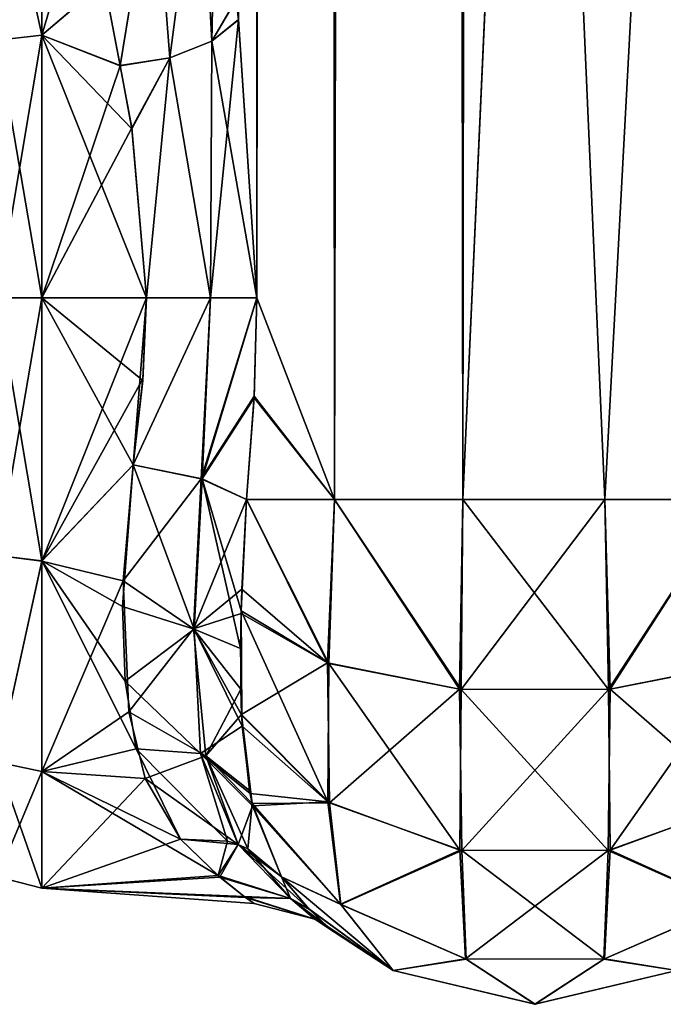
# Model space of a CAD drawing. Extents: x -23 to 700, y -1800 to 0.
# Tile 81 of 196: x 647 to 672, y -1800 to -1761. Entities that reach past the tile are written whole.
import ezdxf

# ---------------------------------------------------------------- set-up
doc = ezdxf.new("R2010")
doc.units = 0
doc.header["$LTSCALE"] = 21.316181
for name, color, linetype in [('1005', 7, 'CONTINUOUS'), ('1006', 7, 'CONTINUOUS'), ('1017', 7, 'CONTINUOUS'), ('1018', 7, 'CONTINUOUS'), ('1020', 7, 'CONTINUOUS'), ('1021', 7, 'CONTINUOUS'), ('1022', 7, 'CONTINUOUS'), ('1025', 7, 'CONTINUOUS'), ('1026', 7, 'CONTINUOUS'), ('1055', 7, 'CONTINUOUS'), ('1056', 7, 'CONTINUOUS'), ('1057', 7, 'CONTINUOUS'), ('1058', 7, 'CONTINUOUS'), ('1059', 7, 'CONTINUOUS'), ('1063', 7, 'CONTINUOUS'), ('1064', 7, 'CONTINUOUS')]:
    doc.layers.add(name, color=color, linetype=linetype)

msp = doc.modelspace()

# ---------------------------------------------------------------- linework, layer by layer
at = {"layer": '1005', "linetype": 'CONTINUOUS'}
for points in [[(655.293, -1760.976, 25.012), (656.024, -1772, 26.571), (655.487, -83.45, 25.248), (655.293, -1760.976, 25.012)], [(655.487, -83.45, 25.248), (656.024, -1772, 26.571), (658.162, -83.45, 29.29), (655.487, -83.45, 25.248)], [(656.024, -1772, 26.571), (659.108, -1780, 30.234), (658.162, -83.45, 29.29), (656.024, -1772, 26.571)], [(658.162, -83.45, 29.29), (659.108, -1780, 30.234), (662.175, -83.45, 32.01), (658.162, -83.45, 29.29)], [(659.108, -1780, 30.234), (664.185, -1780, 32.69), (662.175, -83.45, 32.01), (659.108, -1780, 30.234)], [(664.185, -1780, 32.69), (667.05, -1716.55, 33), (662.175, -83.45, 32.01), (664.185, -1780, 32.69)], [(669.817, -1780, 32.667), (667.05, -1716.55, 33), (664.185, -1780, 32.69), (669.817, -1780, 32.667)], [(673.208, -1716.55, 31.321), (667.05, -1716.55, 33), (669.817, -1780, 32.667), (673.208, -1716.55, 31.321)], [(674.86, -1780, 30.179), (673.208, -1716.55, 31.321), (669.817, -1780, 32.667), (674.86, -1780, 30.179)], [(655.921, -1775.893, 26.384), (659.108, -1780, 30.234), (656.024, -1772, 26.571), (655.921, -1775.893, 26.384)], [(655.622, -1780, 25.784), (659.108, -1780, 30.234), (655.921, -1775.893, 26.384), (655.622, -1780, 25.784)]]:
    msp.add_3dface(points, dxfattribs=at)
at = {"layer": '1006', "linetype": 'CONTINUOUS'}
for points in [[(655.293, -1760.982, -25.013), (655.202, -1760.176, -24.772), (655.487, -83.45, -25.248), (655.293, -1760.982, -25.013)], [(656.024, -1772, -26.571), (655.293, -1760.982, -25.013), (655.487, -83.45, -25.248), (656.024, -1772, -26.571)], [(658.161, -83.45, -29.288), (656.024, -1772, -26.571), (655.487, -83.45, -25.248), (658.161, -83.45, -29.288)], [(659.108, -1780, -30.234), (656.024, -1772, -26.571), (658.161, -83.45, -29.288), (659.108, -1780, -30.234)], [(662.176, -83.45, -32.011), (659.108, -1780, -30.234), (658.161, -83.45, -29.288), (662.176, -83.45, -32.011)], [(664.185, -1780, -32.69), (659.108, -1780, -30.234), (662.176, -83.45, -32.011), (664.185, -1780, -32.69)], [(667.05, -83.45, -33), (664.185, -1780, -32.69), (662.176, -83.45, -32.011), (667.05, -83.45, -33)], [(667.05, -1716.55, -33), (664.185, -1780, -32.69), (667.05, -83.45, -33), (667.05, -1716.55, -33)], [(669.817, -1780, -32.667), (664.185, -1780, -32.69), (667.05, -1716.55, -33), (669.817, -1780, -32.667)], [(673.208, -1716.55, -31.321), (669.817, -1780, -32.667), (667.05, -1716.55, -33), (673.208, -1716.55, -31.321)], [(674.86, -1780, -30.179), (669.817, -1780, -32.667), (673.208, -1716.55, -31.321), (674.86, -1780, -30.179)], [(655.918, -1775.961, -26.378), (656.024, -1772, -26.571), (659.108, -1780, -30.234), (655.918, -1775.961, -26.378)], [(655.622, -1780, -25.784), (655.918, -1775.961, -26.378), (659.108, -1780, -30.234), (655.622, -1780, -25.784)]]:
    msp.add_3dface(points, dxfattribs=at)
at = {"layer": '1017', "linetype": 'CONTINUOUS'}
for points in [[(651.505, -1775.276, -23.775), (651.13, -1778.62, -23.069), (647.5, -1772, -24), (651.505, -1775.276, -23.775)], [(647.5, -1772, -24), (651.13, -1778.62, -23.069), (647.5, -1782.43, -21.615), (647.5, -1772, -24)], [(651.653, -1772, -24), (651.505, -1775.276, -23.775), (647.5, -1772, -24), (651.653, -1772, -24)], [(647.5, -1772, 24), (647.5, -1782.432, 21.614), (651.653, -1772, 24), (647.5, -1772, 24)], [(651.653, -1772, 24), (647.5, -1782.432, 21.614), (651.511, -1775.209, 23.785), (651.653, -1772, 24)], [(647.5, -1782.432, 21.614), (651.13, -1778.62, 23.069), (651.511, -1775.209, 23.785), (647.5, -1782.432, 21.614)], [(650.725, -1783.222, 21.215), (651.13, -1778.62, 23.069), (647.5, -1782.432, 21.614), (650.725, -1783.222, 21.215)], [(651.13, -1778.62, -23.069), (650.7, -1784.234, -20.648), (647.5, -1782.43, -21.615), (651.13, -1778.62, -23.069)], [(650.81, -1787.193, -18.579), (651.243, -1789.87, -16.021), (647.5, -1782.43, -21.615), (650.81, -1787.193, -18.579)], [(647.5, -1782.43, -21.615), (651.243, -1789.87, -16.021), (647.5, -1790.769, -14.958), (647.5, -1782.43, -21.615)], [(650.7, -1784.234, -20.648), (650.81, -1787.193, -18.579), (647.5, -1782.43, -21.615), (650.7, -1784.234, -20.648)], [(647.5, -1790.771, 14.955), (650.725, -1783.222, 21.215), (647.5, -1782.432, 21.614), (647.5, -1790.771, 14.955)], [(650.955, -1788.408, 17.515), (650.725, -1783.222, 21.215), (647.5, -1790.771, 14.955), (650.955, -1788.408, 17.515)], [(651.6, -1791.052, 14.595), (650.955, -1788.408, 17.515), (647.5, -1790.771, 14.955), (651.6, -1791.052, 14.595)], [(651.243, -1789.87, -16.021), (652.993, -1793.453, -10.759), (647.5, -1790.769, -14.958), (651.243, -1789.87, -16.021)], [(652.993, -1793.453, -10.759), (654.489, -1794.899, -7.187), (647.5, -1790.769, -14.958), (652.993, -1793.453, -10.759)], [(647.5, -1790.769, -14.958), (654.489, -1794.899, -7.187), (647.5, -1795.398, -5.34), (647.5, -1790.769, -14.958)], [(647.5, -1795.399, 5.338), (651.6, -1791.052, 14.595), (647.5, -1790.771, 14.955), (647.5, -1795.399, 5.338)], [(652.993, -1793.453, 10.759), (651.6, -1791.052, 14.595), (647.5, -1795.399, 5.338), (652.993, -1793.453, 10.759)], [(654.559, -1794.959, 6.992), (652.993, -1793.453, 10.759), (647.5, -1795.399, 5.338), (654.559, -1794.959, 6.992)], [(654.489, -1794.899, -7.187), (655.521, -1795.728, -3.602), (647.5, -1795.398, -5.34), (654.489, -1794.899, -7.187)], [(655.578, -1795.77, 3.318), (654.559, -1794.959, 6.992), (647.5, -1795.399, 5.338), (655.578, -1795.77, 3.318)], [(655.913, -1796, -0.154), (655.578, -1795.77, 3.318), (647.5, -1795.398, -5.34), (655.913, -1796, -0.154)], [(647.5, -1795.398, -5.34), (655.578, -1795.77, 3.318), (647.5, -1795.399, 5.338), (647.5, -1795.398, -5.34)], [(655.521, -1795.728, -3.602), (655.913, -1796, -0.154), (647.5, -1795.398, -5.34), (655.521, -1795.728, -3.602)]]:
    msp.add_3dface(points, dxfattribs=at)
at = {"layer": '1018', "linetype": 'CONTINUOUS'}
for points in [[(647.5, -1753.23, 14.956), (647.5, -1761.596, 21.628), (649.45, -1755.024, 16.966), (647.5, -1753.23, 14.956)], [(647.5, -1761.598, -21.629), (647.5, -1753.232, -14.958), (649.971, -1759.487, -20.48), (647.5, -1761.598, -21.629)], [(649.45, -1755.024, 16.966), (647.5, -1761.596, 21.628), (649.969, -1759.477, 20.474), (649.45, -1755.024, 16.966)], [(649.969, -1759.477, 20.474), (647.5, -1761.596, 21.628), (650.611, -1762.807, 22.17), (649.969, -1759.477, 20.474)], [(650.609, -1762.794, -22.164), (647.5, -1761.598, -21.629), (649.971, -1759.487, -20.48), (650.609, -1762.794, -22.164)], [(647.5, -1761.596, 21.628), (647.5, -1772, 24), (650.611, -1762.807, 22.17), (647.5, -1761.596, 21.628)], [(651.653, -1772, -24), (647.5, -1772, -24), (647.5, -1761.598, -21.629), (651.653, -1772, -24)], [(651.653, -1772, -24), (647.5, -1761.598, -21.629), (651.071, -1765.306, -23.048), (651.653, -1772, -24)], [(651.071, -1765.306, -23.048), (647.5, -1761.598, -21.629), (650.609, -1762.794, -22.164), (651.071, -1765.306, -23.048)], [(650.611, -1762.807, 22.17), (647.5, -1772, 24), (651.065, -1765.27, 23.037), (650.611, -1762.807, 22.17)], [(647.5, -1772, 24), (651.653, -1772, 24), (651.065, -1765.27, 23.037), (647.5, -1772, 24)]]:
    msp.add_3dface(points, dxfattribs=at)
at = {"layer": '1020', "linetype": 'CONTINUOUS'}
for points in [[(655.622, -1780, -25.784), (658.876, -1786.489, -28.666), (655.402, -1784.404, -24.201), (655.622, -1780, -25.784)], [(655.622, -1780, -25.784), (659.108, -1780, -30.234), (658.876, -1786.489, -28.666), (655.622, -1780, -25.784)], [(659.108, -1780, -30.234), (664.128, -1787.521, -31.158), (658.876, -1786.489, -28.666), (659.108, -1780, -30.234)], [(659.108, -1780, -30.234), (664.185, -1780, -32.69), (664.128, -1787.521, -31.158), (659.108, -1780, -30.234)], [(664.185, -1780, -32.69), (669.817, -1780, -32.667), (664.128, -1787.521, -31.158), (664.185, -1780, -32.69)], [(669.817, -1780, -32.667), (670.033, -1787.516, -31.144), (664.128, -1787.521, -31.158), (669.817, -1780, -32.667)], [(669.817, -1780, -32.667), (674.86, -1780, -30.179), (670.033, -1787.516, -31.144), (669.817, -1780, -32.667)], [(674.86, -1780, -30.179), (675.272, -1786.473, -28.628), (670.033, -1787.516, -31.144), (674.86, -1780, -30.179)], [(655.402, -1784.404, -24.201), (655.426, -1788.556, -21.551), (655.372, -1785.905, -23.397), (655.402, -1784.404, -24.201)], [(658.844, -1791.976, -24.966), (655.426, -1788.556, -21.551), (655.402, -1784.404, -24.201), (658.844, -1791.976, -24.966)], [(658.876, -1786.489, -28.666), (658.844, -1791.976, -24.966), (655.402, -1784.404, -24.201), (658.876, -1786.489, -28.666)], [(664.07, -1793.893, -26.882), (658.844, -1791.976, -24.966), (658.876, -1786.489, -28.666), (664.07, -1793.893, -26.882)], [(664.128, -1787.521, -31.158), (664.07, -1793.893, -26.882), (658.876, -1786.489, -28.666), (664.128, -1787.521, -31.158)], [(675.272, -1786.473, -28.628), (675.198, -1792.011, -25.002), (670.033, -1787.516, -31.144), (675.272, -1786.473, -28.628)], [(669.956, -1793.906, -26.894), (664.07, -1793.893, -26.882), (664.128, -1787.521, -31.158), (669.956, -1793.906, -26.894)], [(670.033, -1787.516, -31.144), (669.956, -1793.906, -26.894), (664.128, -1787.521, -31.158), (670.033, -1787.516, -31.144)], [(675.198, -1792.011, -25.002), (669.956, -1793.906, -26.894), (670.033, -1787.516, -31.144), (675.198, -1792.011, -25.002)], [(655.426, -1788.556, -21.551), (658.844, -1791.976, -24.966), (655.45, -1788.978, -21.197), (655.426, -1788.556, -21.551)], [(655.45, -1788.978, -21.197), (658.844, -1791.976, -24.966), (655.758, -1791.647, -18.454), (655.45, -1788.978, -21.197)], [(658.844, -1791.976, -24.966), (655.855, -1792.129, -17.845), (655.758, -1791.647, -18.454), (658.844, -1791.976, -24.966)], [(659.34, -1796.025, -19.623), (655.855, -1792.129, -17.845), (658.844, -1791.976, -24.966), (659.34, -1796.025, -19.623)], [(655.855, -1792.129, -17.845), (659.34, -1796.025, -19.623), (657.009, -1794.945, -13), (655.855, -1792.129, -17.845)], [(664.07, -1793.893, -26.882), (659.34, -1796.025, -19.623), (658.844, -1791.976, -24.966), (664.07, -1793.893, -26.882)], [(675.198, -1792.011, -25.002), (674.74, -1796.039, -19.629), (669.956, -1793.906, -26.894), (675.198, -1792.011, -25.002)], [(664.295, -1798.2, -20.522), (659.34, -1796.025, -19.623), (664.07, -1793.893, -26.882), (664.295, -1798.2, -20.522)], [(669.956, -1793.906, -26.894), (664.295, -1798.2, -20.522), (664.07, -1793.893, -26.882), (669.956, -1793.906, -26.894)], [(669.781, -1798.205, -20.524), (664.295, -1798.2, -20.522), (669.956, -1793.906, -26.894), (669.781, -1798.205, -20.524)], [(674.74, -1796.039, -19.629), (669.781, -1798.205, -20.524), (669.956, -1793.906, -26.894), (674.74, -1796.039, -19.629)], [(657.009, -1794.945, -13), (659.34, -1796.025, -19.623), (661.43, -1798.665, -13), (657.009, -1794.945, -13)], [(659.34, -1796.025, -19.623), (664.295, -1798.2, -20.522), (661.43, -1798.665, -13), (659.34, -1796.025, -19.623)], [(669.781, -1798.205, -20.524), (674.74, -1796.039, -19.629), (672.671, -1798.665, -13), (669.781, -1798.205, -20.524)], [(661.43, -1798.665, -13), (664.295, -1798.2, -20.522), (667.05, -1800, -13), (661.43, -1798.665, -13)], [(664.295, -1798.2, -20.522), (669.781, -1798.205, -20.524), (667.05, -1800, -13), (664.295, -1798.2, -20.522)], [(667.05, -1800, -13), (669.781, -1798.205, -20.524), (672.671, -1798.665, -13), (667.05, -1800, -13)]]:
    msp.add_3dface(points, dxfattribs=at)
at = {"layer": '1021', "linetype": 'CONTINUOUS'}
for points in [[(657.009, -1794.945, -13), (661.43, -1798.665, -13), (658.071, -1796.197, -8.684), (657.009, -1794.945, -13)], [(657.009, -1794.945, 12.999), (658.119, -1796.246, 8.451), (661.43, -1798.665, 13), (657.009, -1794.945, 12.999)], [(658.071, -1796.197, -8.684), (661.43, -1798.665, -13), (658.815, -1796.904, -4.357), (658.071, -1796.197, -8.684)], [(658.119, -1796.246, 8.451), (658.856, -1796.94, 4.017), (661.43, -1798.665, 13), (658.119, -1796.246, 8.451)], [(658.815, -1796.904, -4.357), (661.43, -1798.665, -13), (659.097, -1797.144, -0.184), (658.815, -1796.904, -4.357)], [(659.097, -1797.144, -0.184), (661.43, -1798.665, -13), (658.856, -1796.94, 4.017), (659.097, -1797.144, -0.184)], [(658.856, -1796.94, 4.017), (661.43, -1798.665, -13), (661.43, -1798.665, 13), (658.856, -1796.94, 4.017)], [(661.43, -1798.665, -13), (667.05, -1800, -13), (661.43, -1798.665, 13), (661.43, -1798.665, -13)], [(661.43, -1798.665, 13), (667.05, -1800, -13), (667.051, -1800, 13), (661.43, -1798.665, 13)], [(667.05, -1800, -13), (672.671, -1798.665, -13), (667.051, -1800, 13), (667.05, -1800, -13)], [(667.051, -1800, 13), (672.671, -1798.665, -13), (672.671, -1798.665, 13), (667.051, -1800, 13)]]:
    msp.add_3dface(points, dxfattribs=at)
at = {"layer": '1022', "linetype": 'CONTINUOUS'}
for points in [[(658.827, -1786.473, 28.627), (655.622, -1780, 25.784), (655.437, -1783.545, 24.594), (658.827, -1786.473, 28.627)], [(659.108, -1780, 30.234), (655.622, -1780, 25.784), (658.827, -1786.473, 28.627), (659.108, -1780, 30.234)], [(664.064, -1787.515, 31.143), (659.108, -1780, 30.234), (658.827, -1786.473, 28.627), (664.064, -1787.515, 31.143)], [(664.185, -1780, 32.69), (659.108, -1780, 30.234), (664.064, -1787.515, 31.143), (664.185, -1780, 32.69)], [(669.967, -1787.522, 31.159), (664.185, -1780, 32.69), (664.064, -1787.515, 31.143), (669.967, -1787.522, 31.159)], [(669.817, -1780, 32.667), (664.185, -1780, 32.69), (669.967, -1787.522, 31.159), (669.817, -1780, 32.667)], [(674.86, -1780, 30.179), (669.817, -1780, 32.667), (669.967, -1787.522, 31.159), (674.86, -1780, 30.179)], [(675.219, -1786.491, 28.67), (674.86, -1780, 30.179), (669.967, -1787.522, 31.159), (675.219, -1786.491, 28.67)], [(655.398, -1784.518, 24.144), (658.827, -1786.473, 28.627), (655.437, -1783.545, 24.594), (655.398, -1784.518, 24.144)], [(655.424, -1788.517, 21.583), (655.398, -1784.518, 24.144), (655.386, -1787.508, 22.354), (655.424, -1788.517, 21.583)], [(658.827, -1786.473, 28.627), (655.398, -1784.518, 24.144), (655.424, -1788.517, 21.583), (658.827, -1786.473, 28.627)], [(658.902, -1792.011, 25.001), (658.827, -1786.473, 28.627), (655.424, -1788.517, 21.583), (658.902, -1792.011, 25.001)], [(664.064, -1787.515, 31.143), (658.827, -1786.473, 28.627), (658.902, -1792.011, 25.001), (664.064, -1787.515, 31.143)], [(675.219, -1786.491, 28.67), (669.967, -1787.522, 31.159), (670.03, -1793.893, 26.881), (675.219, -1786.491, 28.67)], [(675.256, -1791.976, 24.966), (675.219, -1786.491, 28.67), (670.03, -1793.893, 26.881), (675.256, -1791.976, 24.966)], [(664.144, -1793.906, 26.894), (664.064, -1787.515, 31.143), (658.902, -1792.011, 25.001), (664.144, -1793.906, 26.894)], [(669.967, -1787.522, 31.159), (664.064, -1787.515, 31.143), (664.144, -1793.906, 26.894), (669.967, -1787.522, 31.159)], [(670.03, -1793.893, 26.881), (669.967, -1787.522, 31.159), (664.144, -1793.906, 26.894), (670.03, -1793.893, 26.881)], [(658.902, -1792.011, 25.001), (655.424, -1788.517, 21.583), (655.835, -1792.036, 17.964), (658.902, -1792.011, 25.001)], [(655.835, -1792.036, 17.964), (655.424, -1788.517, 21.583), (655.736, -1791.525, 18.6), (655.835, -1792.036, 17.964)], [(659.359, -1796.039, 19.628), (658.902, -1792.011, 25.001), (655.835, -1792.036, 17.964), (659.359, -1796.039, 19.628)], [(657.009, -1794.945, 12.999), (659.359, -1796.039, 19.628), (655.835, -1792.036, 17.964), (657.009, -1794.945, 12.999)], [(664.144, -1793.906, 26.894), (658.902, -1792.011, 25.001), (659.359, -1796.039, 19.628), (664.144, -1793.906, 26.894)], [(675.256, -1791.976, 24.966), (670.03, -1793.893, 26.881), (674.76, -1796.025, 19.622), (675.256, -1791.976, 24.966)], [(664.319, -1798.205, 20.523), (664.144, -1793.906, 26.894), (659.359, -1796.039, 19.628), (664.319, -1798.205, 20.523)], [(670.03, -1793.893, 26.881), (664.144, -1793.906, 26.894), (669.805, -1798.2, 20.521), (670.03, -1793.893, 26.881)], [(669.805, -1798.2, 20.521), (664.144, -1793.906, 26.894), (664.319, -1798.205, 20.523), (669.805, -1798.2, 20.521)], [(674.76, -1796.025, 19.622), (670.03, -1793.893, 26.881), (669.805, -1798.2, 20.521), (674.76, -1796.025, 19.622)], [(657.009, -1794.945, 12.999), (661.43, -1798.665, 13), (659.359, -1796.039, 19.628), (657.009, -1794.945, 12.999)], [(661.43, -1798.665, 13), (664.319, -1798.205, 20.523), (659.359, -1796.039, 19.628), (661.43, -1798.665, 13)], [(672.671, -1798.665, 13), (674.76, -1796.025, 19.622), (669.805, -1798.2, 20.521), (672.671, -1798.665, 13)], [(661.43, -1798.665, 13), (667.051, -1800, 13), (664.319, -1798.205, 20.523), (661.43, -1798.665, 13)], [(667.051, -1800, 13), (669.805, -1798.2, 20.521), (664.319, -1798.205, 20.523), (667.051, -1800, 13)], [(667.051, -1800, 13), (672.671, -1798.665, 13), (669.805, -1798.2, 20.521), (667.051, -1800, 13)]]:
    msp.add_3dface(points, dxfattribs=at)
at = {"layer": '1025', "linetype": 'CONTINUOUS'}
for points in [[(647.5, -1761.596, 21.628), (647.5, -1753.23, 14.956), (645.751, -1761.79, 21.202), (647.5, -1761.596, 21.628)], [(647.5, -1753.23, 14.956), (645.751, -1753.602, 14.672), (645.751, -1761.79, 21.202), (647.5, -1753.23, 14.956)], [(647.5, -1753.232, -14.958), (647.5, -1761.598, -21.629), (645.751, -1753.602, -14.672), (647.5, -1753.232, -14.958)], [(647.5, -1761.598, -21.629), (645.751, -1761.79, -21.202), (645.751, -1753.602, -14.672), (647.5, -1761.598, -21.629)], [(647.5, -1772, 24), (647.5, -1761.596, 21.628), (645.751, -1772, 23.532), (647.5, -1772, 24)], [(645.751, -1772, 23.532), (647.5, -1761.596, 21.628), (645.751, -1761.79, 21.202), (645.751, -1772, 23.532)], [(647.5, -1761.598, -21.629), (647.5, -1772, -24), (645.751, -1761.79, -21.202), (647.5, -1761.598, -21.629)], [(647.5, -1772, -24), (645.751, -1772, -23.532), (645.751, -1761.79, -21.202), (647.5, -1772, -24)]]:
    msp.add_3dface(points, dxfattribs=at)
at = {"layer": '1026', "linetype": 'CONTINUOUS'}
for points in [[(647.5, -1772, -24), (647.5, -1782.43, -21.615), (645.751, -1772, -23.532), (647.5, -1772, -24)], [(647.5, -1782.43, -21.615), (645.751, -1782.21, -21.202), (645.751, -1772, -23.532), (647.5, -1782.43, -21.615)], [(647.5, -1782.432, 21.614), (647.5, -1772, 24), (645.751, -1782.21, 21.202), (647.5, -1782.432, 21.614)], [(647.5, -1772, 24), (645.751, -1772, 23.532), (645.751, -1782.21, 21.202), (647.5, -1772, 24)], [(647.5, -1782.43, -21.615), (645.751, -1790.398, -14.672), (645.751, -1782.21, -21.202), (647.5, -1782.43, -21.615)], [(647.5, -1782.432, 21.614), (645.751, -1782.21, 21.202), (645.751, -1790.398, 14.672), (647.5, -1782.432, 21.614)], [(647.5, -1782.43, -21.615), (647.5, -1790.769, -14.958), (645.751, -1790.398, -14.672), (647.5, -1782.43, -21.615)], [(647.5, -1790.771, 14.955), (647.5, -1782.432, 21.614), (645.751, -1790.398, 14.672), (647.5, -1790.771, 14.955)], [(647.5, -1790.769, -14.958), (647.5, -1795.398, -5.34), (645.751, -1790.398, -14.672), (647.5, -1790.769, -14.958)], [(647.5, -1795.398, -5.34), (645.751, -1794.942, -5.236), (645.751, -1790.398, -14.672), (647.5, -1795.398, -5.34)], [(647.5, -1790.771, 14.955), (645.751, -1790.398, 14.672), (645.751, -1794.942, 5.236), (647.5, -1790.771, 14.955)], [(647.5, -1795.399, 5.338), (647.5, -1790.771, 14.955), (645.751, -1794.942, 5.236), (647.5, -1795.399, 5.338)], [(647.5, -1795.398, -5.34), (647.5, -1795.399, 5.338), (645.751, -1794.942, -5.236), (647.5, -1795.398, -5.34)], [(647.5, -1795.399, 5.338), (645.751, -1794.942, 5.236), (645.751, -1794.942, -5.236), (647.5, -1795.399, 5.338)]]:
    msp.add_3dface(points, dxfattribs=at)
at = {"layer": '1055', "linetype": 'CONTINUOUS'}
for points in [[(651.13, -1778.62, 23.069), (650.725, -1783.222, 21.215), (653.813, -1779.18, 23.769), (651.13, -1778.62, 23.069)], [(653.813, -1779.18, 23.769), (650.725, -1783.222, 21.215), (653.515, -1785.126, 21.122), (653.813, -1779.18, 23.769)], [(655.622, -1780, 25.784), (653.813, -1779.18, 23.769), (653.515, -1785.126, 21.122), (655.622, -1780, 25.784)], [(655.437, -1783.545, 24.594), (655.622, -1780, 25.784), (653.515, -1785.126, 21.122), (655.437, -1783.545, 24.594)], [(650.725, -1783.222, 21.215), (650.955, -1788.408, 17.515), (653.515, -1785.126, 21.122), (650.725, -1783.222, 21.215)], [(655.398, -1784.518, 24.144), (655.437, -1783.545, 24.594), (653.515, -1785.126, 21.122), (655.398, -1784.518, 24.144)], [(655.386, -1787.508, 22.354), (655.398, -1784.518, 24.144), (653.515, -1785.126, 21.122), (655.386, -1787.508, 22.354)], [(650.955, -1788.408, 17.515), (654.006, -1790.148, 17.007), (653.515, -1785.126, 21.122), (650.955, -1788.408, 17.515)], [(654.006, -1790.148, 17.007), (655.386, -1787.508, 22.354), (653.515, -1785.126, 21.122), (654.006, -1790.148, 17.007)], [(655.424, -1788.517, 21.583), (655.386, -1787.508, 22.354), (654.006, -1790.148, 17.007), (655.424, -1788.517, 21.583)], [(650.955, -1788.408, 17.515), (651.6, -1791.052, 14.595), (654.006, -1790.148, 17.007), (650.955, -1788.408, 17.515)], [(655.736, -1791.525, 18.6), (655.424, -1788.517, 21.583), (654.006, -1790.148, 17.007), (655.736, -1791.525, 18.6)], [(651.6, -1791.052, 14.595), (655.288, -1793.669, 11.72), (654.006, -1790.148, 17.007), (651.6, -1791.052, 14.595)], [(655.835, -1792.036, 17.964), (655.736, -1791.525, 18.6), (654.006, -1790.148, 17.007), (655.835, -1792.036, 17.964)], [(655.665, -1793.832, 11.942), (655.835, -1792.036, 17.964), (654.006, -1790.148, 17.007), (655.665, -1793.832, 11.942)], [(655.288, -1793.669, 11.72), (655.665, -1793.832, 11.942), (654.006, -1790.148, 17.007), (655.288, -1793.669, 11.72)], [(651.6, -1791.052, 14.595), (652.993, -1793.453, 10.759), (655.288, -1793.669, 11.72), (651.6, -1791.052, 14.595)], [(657.009, -1794.945, 12.999), (655.835, -1792.036, 17.964), (655.665, -1793.832, 11.942), (657.009, -1794.945, 12.999)]]:
    msp.add_3dface(points, dxfattribs=at)
at = {"layer": '1056', "linetype": 'CONTINUOUS'}
for points in [[(652.993, -1793.453, 10.759), (654.559, -1794.959, 6.992), (655.288, -1793.669, 11.72), (652.993, -1793.453, 10.759)], [(654.489, -1794.899, -7.187), (652.993, -1793.453, -10.759), (654.867, -1793.538, -11.498), (654.489, -1794.899, -7.187)], [(654.489, -1794.899, -7.187), (654.867, -1793.538, -11.498), (655.287, -1793.669, -11.72), (654.489, -1794.899, -7.187)], [(654.489, -1794.899, -7.187), (655.287, -1793.669, -11.72), (657.364, -1795.813, -6.293), (654.489, -1794.899, -7.187)], [(654.559, -1794.959, 6.992), (657.363, -1795.813, 6.289), (655.288, -1793.669, 11.72), (654.559, -1794.959, 6.992)], [(657.009, -1794.945, -13), (658.071, -1796.197, -8.684), (655.287, -1793.669, -11.72), (657.009, -1794.945, -13)], [(655.287, -1793.669, -11.72), (658.071, -1796.197, -8.684), (657.364, -1795.813, -6.293), (655.287, -1793.669, -11.72)], [(655.288, -1793.669, 11.72), (657.363, -1795.813, 6.289), (655.665, -1793.832, 11.942), (655.288, -1793.669, 11.72)], [(657.363, -1795.813, 6.289), (657.009, -1794.945, 12.999), (655.665, -1793.832, 11.942), (657.363, -1795.813, 6.289)], [(655.521, -1795.728, -3.602), (654.489, -1794.899, -7.187), (657.364, -1795.813, -6.293), (655.521, -1795.728, -3.602)], [(654.559, -1794.959, 6.992), (655.578, -1795.77, 3.318), (657.363, -1795.813, 6.289), (654.559, -1794.959, 6.992)], [(658.119, -1796.246, 8.451), (657.009, -1794.945, 12.999), (657.363, -1795.813, 6.289), (658.119, -1796.246, 8.451)], [(655.913, -1796, -0.154), (655.521, -1795.728, -3.602), (658.319, -1796.621, 0), (655.913, -1796, -0.154)], [(655.521, -1795.728, -3.602), (657.364, -1795.813, -6.293), (658.319, -1796.621, 0), (655.521, -1795.728, -3.602)], [(655.578, -1795.77, 3.318), (655.913, -1796, -0.154), (658.319, -1796.621, 0), (655.578, -1795.77, 3.318)], [(655.578, -1795.77, 3.318), (658.319, -1796.621, 0), (657.363, -1795.813, 6.289), (655.578, -1795.77, 3.318)], [(658.856, -1796.94, 4.017), (658.119, -1796.246, 8.451), (657.363, -1795.813, 6.289), (658.856, -1796.94, 4.017)], [(658.319, -1796.621, 0), (658.856, -1796.94, 4.017), (657.363, -1795.813, 6.289), (658.319, -1796.621, 0)], [(658.071, -1796.197, -8.684), (658.815, -1796.904, -4.357), (657.364, -1795.813, -6.293), (658.071, -1796.197, -8.684)], [(658.815, -1796.904, -4.357), (659.097, -1797.144, -0.184), (657.364, -1795.813, -6.293), (658.815, -1796.904, -4.357)], [(657.364, -1795.813, -6.293), (659.097, -1797.144, -0.184), (658.319, -1796.621, 0), (657.364, -1795.813, -6.293)], [(659.097, -1797.144, -0.184), (658.856, -1796.94, 4.017), (658.319, -1796.621, 0), (659.097, -1797.144, -0.184)]]:
    msp.add_3dface(points, dxfattribs=at)
at = {"layer": '1057', "linetype": 'CONTINUOUS'}
for points in [[(650.7, -1784.234, -20.648), (651.13, -1778.62, -23.069), (653.535, -1785.134, -21.133), (650.7, -1784.234, -20.648)], [(651.13, -1778.62, -23.069), (653.856, -1779.174, -23.733), (653.535, -1785.134, -21.133), (651.13, -1778.62, -23.069)], [(653.856, -1779.174, -23.733), (655.372, -1785.905, -23.397), (653.535, -1785.134, -21.133), (653.856, -1779.174, -23.733)], [(655.622, -1780, -25.784), (655.402, -1784.404, -24.201), (653.856, -1779.174, -23.733), (655.622, -1780, -25.784)], [(655.402, -1784.404, -24.201), (655.372, -1785.905, -23.397), (653.856, -1779.174, -23.733), (655.402, -1784.404, -24.201)], [(650.81, -1787.193, -18.579), (650.7, -1784.234, -20.648), (653.535, -1785.134, -21.133), (650.81, -1787.193, -18.579)], [(650.81, -1787.193, -18.579), (653.535, -1785.134, -21.133), (653.792, -1790.066, -16.89), (650.81, -1787.193, -18.579)], [(655.426, -1788.556, -21.551), (655.45, -1788.978, -21.197), (653.535, -1785.134, -21.133), (655.426, -1788.556, -21.551)], [(655.372, -1785.905, -23.397), (655.426, -1788.556, -21.551), (653.535, -1785.134, -21.133), (655.372, -1785.905, -23.397)], [(653.535, -1785.134, -21.133), (655.45, -1788.978, -21.197), (653.792, -1790.066, -16.89), (653.535, -1785.134, -21.133)], [(651.243, -1789.87, -16.021), (650.81, -1787.193, -18.579), (653.792, -1790.066, -16.89), (651.243, -1789.87, -16.021)], [(655.45, -1788.978, -21.197), (655.758, -1791.647, -18.454), (653.792, -1790.066, -16.89), (655.45, -1788.978, -21.197)], [(652.993, -1793.453, -10.759), (651.243, -1789.87, -16.021), (654.867, -1793.538, -11.498), (652.993, -1793.453, -10.759)], [(651.243, -1789.87, -16.021), (653.792, -1790.066, -16.89), (654.867, -1793.538, -11.498), (651.243, -1789.87, -16.021)], [(654.867, -1793.538, -11.498), (653.792, -1790.066, -16.89), (655.287, -1793.669, -11.72), (654.867, -1793.538, -11.498)], [(655.758, -1791.647, -18.454), (655.855, -1792.129, -17.845), (653.792, -1790.066, -16.89), (655.758, -1791.647, -18.454)], [(653.792, -1790.066, -16.89), (655.855, -1792.129, -17.845), (655.287, -1793.669, -11.72), (653.792, -1790.066, -16.89)], [(655.855, -1792.129, -17.845), (657.009, -1794.945, -13), (655.287, -1793.669, -11.72), (655.855, -1792.129, -17.845)]]:
    msp.add_3dface(points, dxfattribs=at)
at = {"layer": '1058', "linetype": 'CONTINUOUS'}
for points in [[(651.13, -1778.62, -23.069), (651.505, -1775.276, -23.775), (651.653, -1772, -24), (651.13, -1778.62, -23.069)], [(651.13, -1778.62, -23.069), (651.653, -1772, -24), (654.186, -1772, -24.692), (651.13, -1778.62, -23.069)], [(651.13, -1778.62, -23.069), (654.186, -1772, -24.692), (653.856, -1779.174, -23.733), (651.13, -1778.62, -23.069)], [(656.024, -1772, -26.571), (655.918, -1775.961, -26.378), (653.856, -1779.174, -23.733), (656.024, -1772, -26.571)], [(654.186, -1772, -24.692), (656.024, -1772, -26.571), (653.856, -1779.174, -23.733), (654.186, -1772, -24.692)], [(655.918, -1775.961, -26.378), (655.622, -1780, -25.784), (653.856, -1779.174, -23.733), (655.918, -1775.961, -26.378)]]:
    msp.add_3dface(points, dxfattribs=at)
at = {"layer": '1059', "linetype": 'CONTINUOUS'}
for points in [[(653.78, -1753.256, -18.733), (654.45, -1751.488, -20.5), (654.243, -1761.825, -23.469), (653.78, -1753.256, -18.733)], [(654.45, -1751.488, -20.5), (655.202, -1760.176, -24.772), (654.243, -1761.825, -23.469), (654.45, -1751.488, -20.5)], [(651.95, -1754.551, -17.439), (653.78, -1753.256, -18.733), (652.581, -1762.495, -22.476), (651.95, -1754.551, -17.439)], [(652.581, -1762.495, -22.476), (653.78, -1753.256, -18.733), (654.243, -1761.825, -23.469), (652.581, -1762.495, -22.476)], [(650.609, -1762.794, -22.164), (649.971, -1759.487, -20.48), (651.95, -1754.551, -17.439), (650.609, -1762.794, -22.164)], [(650.609, -1762.794, -22.164), (651.95, -1754.551, -17.439), (652.581, -1762.495, -22.476), (650.609, -1762.794, -22.164)], [(655.202, -1760.176, -24.772), (655.293, -1760.982, -25.013), (654.243, -1761.825, -23.469), (655.202, -1760.176, -24.772)], [(655.293, -1760.982, -25.013), (656.024, -1772, -26.571), (654.186, -1772, -24.692), (655.293, -1760.982, -25.013)], [(654.243, -1761.825, -23.469), (655.293, -1760.982, -25.013), (654.186, -1772, -24.692), (654.243, -1761.825, -23.469)], [(652.581, -1762.495, -22.476), (654.243, -1761.825, -23.469), (654.186, -1772, -24.692), (652.581, -1762.495, -22.476)], [(651.071, -1765.306, -23.048), (650.609, -1762.794, -22.164), (652.581, -1762.495, -22.476), (651.071, -1765.306, -23.048)], [(651.653, -1772, -24), (651.071, -1765.306, -23.048), (652.581, -1762.495, -22.476), (651.653, -1772, -24)], [(651.653, -1772, -24), (652.581, -1762.495, -22.476), (654.186, -1772, -24.692), (651.653, -1772, -24)]]:
    msp.add_3dface(points, dxfattribs=at)
at = {"layer": '1063', "linetype": 'CONTINUOUS'}
for points in [[(654.243, -1761.825, 23.47), (654.45, -1751.489, 20.502), (653.78, -1753.256, 18.733), (654.243, -1761.825, 23.47)], [(655.201, -1760.164, 24.768), (654.45, -1751.489, 20.502), (654.243, -1761.825, 23.47), (655.201, -1760.164, 24.768)], [(651.95, -1754.551, 17.439), (652.582, -1762.496, 22.476), (653.78, -1753.256, 18.733), (651.95, -1754.551, 17.439)], [(652.582, -1762.496, 22.476), (654.243, -1761.825, 23.47), (653.78, -1753.256, 18.733), (652.582, -1762.496, 22.476)], [(649.969, -1759.477, 20.474), (650.611, -1762.807, 22.17), (651.95, -1754.551, 17.439), (649.969, -1759.477, 20.474)], [(650.611, -1762.807, 22.17), (652.582, -1762.496, 22.476), (651.95, -1754.551, 17.439), (650.611, -1762.807, 22.17)], [(655.293, -1760.976, 25.012), (655.201, -1760.164, 24.768), (654.243, -1761.825, 23.47), (655.293, -1760.976, 25.012)], [(656.024, -1772, 26.571), (655.293, -1760.976, 25.012), (654.243, -1761.825, 23.47), (656.024, -1772, 26.571)], [(652.582, -1762.496, 22.476), (654.188, -1772, 24.691), (654.243, -1761.825, 23.47), (652.582, -1762.496, 22.476)], [(654.188, -1772, 24.691), (656.024, -1772, 26.571), (654.243, -1761.825, 23.47), (654.188, -1772, 24.691)], [(650.611, -1762.807, 22.17), (651.065, -1765.27, 23.037), (652.582, -1762.496, 22.476), (650.611, -1762.807, 22.17)], [(651.065, -1765.27, 23.037), (651.653, -1772, 24), (652.582, -1762.496, 22.476), (651.065, -1765.27, 23.037)], [(651.653, -1772, 24), (654.188, -1772, 24.691), (652.582, -1762.496, 22.476), (651.653, -1772, 24)]]:
    msp.add_3dface(points, dxfattribs=at)
at = {"layer": '1064', "linetype": 'CONTINUOUS'}
for points in [[(651.13, -1778.62, 23.069), (651.653, -1772, 24), (651.511, -1775.209, 23.785), (651.13, -1778.62, 23.069)], [(651.653, -1772, 24), (651.13, -1778.62, 23.069), (654.188, -1772, 24.691), (651.653, -1772, 24)], [(651.13, -1778.62, 23.069), (653.813, -1779.18, 23.769), (654.188, -1772, 24.691), (651.13, -1778.62, 23.069)], [(655.921, -1775.893, 26.384), (656.024, -1772, 26.571), (653.813, -1779.18, 23.769), (655.921, -1775.893, 26.384)], [(653.813, -1779.18, 23.769), (656.024, -1772, 26.571), (654.188, -1772, 24.691), (653.813, -1779.18, 23.769)], [(655.622, -1780, 25.784), (655.921, -1775.893, 26.384), (653.813, -1779.18, 23.769), (655.622, -1780, 25.784)]]:
    msp.add_3dface(points, dxfattribs=at)

doc.saveas('drawing.dxf')
